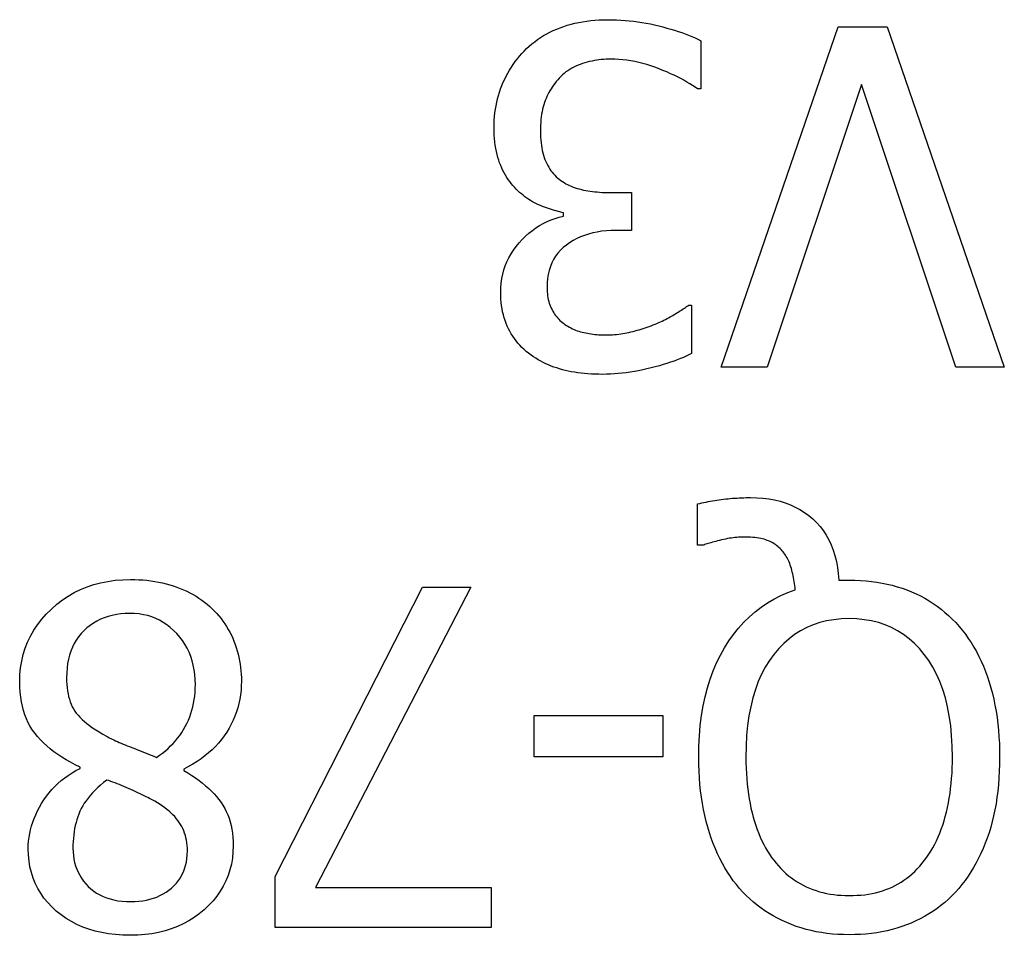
# Model space of a CAD drawing. Header units: inches. Extents: x 0 to 160, y -11 to 104.
# Tile 47 of 121: x 28.958 to 29.122, y 82.95 to 83.103. Entities that reach past the tile are written whole.
import ezdxf

# ---------------------------------------------------------------- set-up
doc = ezdxf.new("R2010")
doc.units = ezdxf.units.IN
doc.header["$LTSCALE"] = 9.614827
doc.header["$MEASUREMENT"] = 0
doc.layers.add('Visible Edges(ANSI)', color=7, linetype='Continuous', lineweight=25)

msp = doc.modelspace()

# ---------------------------------------------------------------- linework, layer by layer
at = {"layer": 'Visible Edges(ANSI)'}
for p, q in [((29.07496, 83.04457), (29.09456, 83.1015)), ((29.09456, 83.1015), (29.10273, 83.1015)), ((29.10273, 83.1015), (29.12234, 83.04457)), ((29.07159, 83.09919), (29.07159, 83.09112)), ((29.07159, 83.09112), (29.07104, 83.09112)), ((29.09844, 83.09186), (29.08266, 83.04457)), ((29.11422, 83.04457), (29.09844, 83.09186)), ((29.05673, 83.07377), (29.05996, 83.07377)), ((29.05996, 83.07377), (29.05996, 83.06745)), ((29.04861, 83.06985), (29.04861, 83.0704)), ((29.05996, 83.06745), (29.05743, 83.06745)), ((29.06956, 83.05495), (29.07002, 83.05495)), ((29.07002, 83.05495), (29.07002, 83.04688)), ((29.08266, 83.04457), (29.07496, 83.04457)), ((29.12234, 83.04457), (29.11422, 83.04457)), ((29.07104, 83.01482), (29.07104, 83.0217)), ((29.07205, 83.01482), (29.07104, 83.01482)), ((29.09466, 83.00896), (29.09641, 83.00896)), ((29.00036, 82.95937), (29.02499, 83.00776)), ((29.03311, 83.00776), (29.00709, 82.95752)), ((29.02499, 83.00776), (29.03311, 83.00776)), ((29.04368, 82.97939), (29.04368, 82.98631)), ((29.04368, 82.98631), (29.06522, 82.98631)), ((29.06522, 82.98631), (29.06522, 82.97939)), ((29.06522, 82.97939), (29.04368, 82.97939)), ((28.96774, 82.97745), (28.96774, 82.97768)), ((28.98509, 82.97736), (28.98509, 82.97713)), ((29.00036, 82.95083), (29.00036, 82.95937)), ((29.00709, 82.95752), (29.03648, 82.95752)), ((29.03648, 82.95752), (29.03648, 82.95083)), ((29.03648, 82.95083), (29.00036, 82.95083))]:
    msp.add_line(p, q, dxfattribs=at)
at = {"layer": 'Visible Edges(ANSI)', "flags": 128}
for points in [[(29.04202, 83.09744), (29.04244, 83.09786), (29.04288, 83.09827), (29.04333, 83.09865), (29.04379, 83.09902), (29.04427, 83.09938), (29.04477, 83.09971), (29.04528, 83.10003), (29.0458, 83.10033), (29.04634, 83.10061), (29.04689, 83.10088), (29.04746, 83.10113), (29.04804, 83.10136), (29.04863, 83.10158), (29.04924, 83.10177), (29.04986, 83.10195), (29.0505, 83.1021), (29.05114, 83.10224), (29.0518, 83.10236), (29.05248, 83.10247), (29.05316, 83.10255), (29.05386, 83.10262), (29.05458, 83.10266), (29.0553, 83.10269), (29.05604, 83.1027)], [(29.05604, 83.1027), (29.05676, 83.10269), (29.05747, 83.10267), (29.05818, 83.10263), (29.05889, 83.10258), (29.0596, 83.10252), (29.06031, 83.10244), (29.06102, 83.10235), (29.06172, 83.10224), (29.06243, 83.10212), (29.06313, 83.10198), (29.06383, 83.10183), (29.06453, 83.10166), (29.06522, 83.10149), (29.06589, 83.1013), (29.06655, 83.10112), (29.06718, 83.10093), (29.0678, 83.10073), (29.06839, 83.10053), (29.06897, 83.10032), (29.06953, 83.1001), (29.07008, 83.09988), (29.0706, 83.09966), (29.0711, 83.09943), (29.07159, 83.09919)], [(29.03699, 83.08461), (29.037, 83.08525), (29.03702, 83.08587), (29.03707, 83.08649), (29.03713, 83.0871), (29.03722, 83.08771), (29.03732, 83.0883), (29.03744, 83.08889), (29.03757, 83.08946), (29.03773, 83.09003), (29.0379, 83.0906), (29.03809, 83.09115), (29.0383, 83.0917), (29.03853, 83.09223), (29.03877, 83.09276), (29.03903, 83.09327), (29.0393, 83.09378), (29.03959, 83.09427), (29.03989, 83.09476), (29.04021, 83.09523), (29.04054, 83.09569), (29.04089, 83.09615), (29.04125, 83.09659), (29.04162, 83.09702), (29.04202, 83.09744)], [(29.0565, 83.0961), (29.05611, 83.0961), (29.05572, 83.09608), (29.05533, 83.09606), (29.05493, 83.09602), (29.05454, 83.09597), (29.05415, 83.09592), (29.05376, 83.09585), (29.05337, 83.09577), (29.05297, 83.09569), (29.05258, 83.09559), (29.05219, 83.09548), (29.0518, 83.09536), (29.05141, 83.09523), (29.05104, 83.09509), (29.05067, 83.09493), (29.05032, 83.09476), (29.04997, 83.09458), (29.04964, 83.09438), (29.04932, 83.09417), (29.04901, 83.09395), (29.04871, 83.09371), (29.04842, 83.09346), (29.04814, 83.0932), (29.04788, 83.09292)], [(29.07104, 83.09112), (29.07062, 83.09141), (29.07019, 83.0917), (29.06973, 83.09199), (29.06925, 83.09227), (29.06875, 83.09256), (29.06822, 83.09284), (29.06767, 83.09312), (29.0671, 83.0934), (29.0665, 83.09367), (29.06588, 83.09395), (29.06524, 83.09422), (29.06458, 83.09449), (29.0639, 83.09475), (29.06323, 83.09498), (29.06255, 83.09519), (29.06188, 83.09538), (29.0612, 83.09555), (29.06053, 83.0957), (29.05986, 83.09582), (29.05918, 83.09592), (29.05851, 83.096), (29.05784, 83.09606), (29.05717, 83.09609), (29.0565, 83.0961)], [(29.04788, 83.09292), (29.04763, 83.09263), (29.04739, 83.09234), (29.04716, 83.09205), (29.04694, 83.09174), (29.04673, 83.09144), (29.04653, 83.09113), (29.04634, 83.09082), (29.04616, 83.0905), (29.04599, 83.09018), (29.04584, 83.08985), (29.04569, 83.08952), (29.04555, 83.08918), (29.04542, 83.08884), (29.0453, 83.08848), (29.04519, 83.0881), (29.0451, 83.08771), (29.04501, 83.08731), (29.04494, 83.08689), (29.04488, 83.08645), (29.04483, 83.086), (29.04479, 83.08554), (29.04476, 83.08506), (29.04474, 83.08457), (29.04474, 83.08406)], [(29.04096, 83.0741), (29.04067, 83.07437), (29.04039, 83.07466), (29.04012, 83.07496), (29.03986, 83.07528), (29.03961, 83.07561), (29.03936, 83.07595), (29.03913, 83.07631), (29.03891, 83.07668), (29.03869, 83.07706), (29.03848, 83.07746), (29.03828, 83.07787), (29.0381, 83.07829), (29.03792, 83.07873), (29.03776, 83.07919), (29.03761, 83.07966), (29.03748, 83.08014), (29.03737, 83.08065), (29.03727, 83.08117), (29.03718, 83.0817), (29.03711, 83.08225), (29.03706, 83.08282), (29.03702, 83.0834), (29.037, 83.084), (29.03699, 83.08461)], [(29.04474, 83.08406), (29.04475, 83.08355), (29.04476, 83.08306), (29.0448, 83.08258), (29.04484, 83.08212), (29.0449, 83.08167), (29.04496, 83.08124), (29.04505, 83.08082), (29.04514, 83.08042), (29.04524, 83.08003), (29.04536, 83.07966), (29.04549, 83.0793), (29.04564, 83.07896), (29.04579, 83.07863), (29.04596, 83.07832), (29.04613, 83.07801), (29.04632, 83.07772), (29.04651, 83.07744), (29.04672, 83.07717), (29.04693, 83.07691), (29.04716, 83.07667), (29.04739, 83.07643), (29.04763, 83.07621), (29.04789, 83.076), (29.04815, 83.0758)], [(29.04815, 83.0758), (29.04843, 83.07562), (29.04871, 83.07544), (29.049, 83.07527), (29.04929, 83.07511), (29.0496, 83.07497), (29.04991, 83.07483), (29.05023, 83.0747), (29.05056, 83.07458), (29.0509, 83.07447), (29.05124, 83.07438), (29.0516, 83.07429), (29.05196, 83.07421), (29.05233, 83.07414), (29.0527, 83.07408), (29.05308, 83.07402), (29.05346, 83.07397), (29.05385, 83.07392), (29.05425, 83.07388), (29.05465, 83.07385), (29.05506, 83.07382), (29.05547, 83.0738), (29.05588, 83.07378), (29.05631, 83.07378), (29.05673, 83.07377)], [(29.04861, 83.0704), (29.04831, 83.07047), (29.04801, 83.07054), (29.0477, 83.07062), (29.04739, 83.0707), (29.04707, 83.07079), (29.04675, 83.07089), (29.04643, 83.07099), (29.0461, 83.0711), (29.04577, 83.07122), (29.04544, 83.07134), (29.0451, 83.07147), (29.04476, 83.0716), (29.04442, 83.07175), (29.04409, 83.0719), (29.04375, 83.07207), (29.04343, 83.07225), (29.0431, 83.07244), (29.04278, 83.07264), (29.04247, 83.07286), (29.04216, 83.07308), (29.04185, 83.07332), (29.04155, 83.07357), (29.04125, 83.07382), (29.04096, 83.0741)], [(29.0381, 83.05712), (29.03812, 83.05789), (29.03818, 83.05865), (29.03829, 83.0594), (29.03844, 83.06013), (29.03863, 83.06084), (29.03887, 83.06154), (29.03915, 83.06222), (29.03947, 83.06288), (29.03983, 83.06353), (29.04024, 83.06416), (29.04069, 83.06478), (29.04119, 83.06538), (29.04171, 83.06595), (29.04225, 83.06649), (29.04281, 83.06699), (29.04339, 83.06745), (29.04398, 83.06788), (29.04459, 83.06827), (29.04522, 83.06863), (29.04586, 83.06894), (29.04652, 83.06923), (29.0472, 83.06947), (29.0479, 83.06968), (29.04861, 83.06985)], [(29.05743, 83.06745), (29.05659, 83.06744), (29.05577, 83.06738), (29.05498, 83.0673), (29.05422, 83.06718), (29.05349, 83.06703), (29.05278, 83.06684), (29.0521, 83.06662), (29.05144, 83.06637), (29.05081, 83.06608), (29.0502, 83.06575), (29.04963, 83.0654), (29.04908, 83.06501), (29.04856, 83.06458), (29.04809, 83.06413), (29.04766, 83.06365), (29.04728, 83.06313), (29.04695, 83.06258), (29.04665, 83.06201), (29.04641, 83.0614), (29.04621, 83.06076), (29.04605, 83.06009), (29.04594, 83.05939), (29.04587, 83.05866), (29.04585, 83.0579)], [(29.04585, 83.0579), (29.04585, 83.05755), (29.04587, 83.0572), (29.0459, 83.05686), (29.04594, 83.05653), (29.04599, 83.0562), (29.04605, 83.05589), (29.04613, 83.05558), (29.04622, 83.05529), (29.04631, 83.055), (29.04642, 83.05472), (29.04654, 83.05445), (29.04668, 83.05419), (29.04682, 83.05394), (29.04697, 83.05369), (29.04712, 83.05345), (29.04729, 83.05323), (29.04746, 83.05301), (29.04763, 83.0528), (29.04782, 83.0526), (29.04801, 83.0524), (29.04821, 83.05222), (29.04841, 83.05204), (29.04863, 83.05188), (29.04884, 83.05172)], [(29.04317, 83.0466), (29.04276, 83.0469), (29.04237, 83.04722), (29.042, 83.04755), (29.04164, 83.04789), (29.0413, 83.04824), (29.04098, 83.0486), (29.04067, 83.04897), (29.04038, 83.04936), (29.04011, 83.04975), (29.03985, 83.05016), (29.03961, 83.05058), (29.03939, 83.051), (29.03918, 83.05145), (29.03899, 83.0519), (29.03882, 83.05236), (29.03867, 83.05284), (29.03854, 83.05333), (29.03842, 83.05384), (29.03832, 83.05435), (29.03824, 83.05488), (29.03818, 83.05542), (29.03813, 83.05597), (29.0381, 83.05654), (29.0381, 83.05712)], [(29.06393, 83.05177), (29.06424, 83.0519), (29.06453, 83.05203), (29.06482, 83.05216), (29.06511, 83.05229), (29.06538, 83.05243), (29.06566, 83.05256), (29.06592, 83.0527), (29.06618, 83.05283), (29.06643, 83.05297), (29.06667, 83.05311), (29.06691, 83.05324), (29.06714, 83.05338), (29.06736, 83.05352), (29.06758, 83.05366), (29.0678, 83.05379), (29.06801, 83.05392), (29.06822, 83.05406), (29.06842, 83.05419), (29.06862, 83.05432), (29.06882, 83.05445), (29.06901, 83.05457), (29.0692, 83.0547), (29.06938, 83.05483), (29.06956, 83.05495)], [(29.04884, 83.05172), (29.04909, 83.05156), (29.04933, 83.05141), (29.04958, 83.05127), (29.04983, 83.05114), (29.05009, 83.05101), (29.05036, 83.0509), (29.05062, 83.05079), (29.0509, 83.05068), (29.05117, 83.05059), (29.05145, 83.05051), (29.05174, 83.05043), (29.05203, 83.05036), (29.05232, 83.0503), (29.05262, 83.05024), (29.05292, 83.05019), (29.05322, 83.05014), (29.05353, 83.0501), (29.05384, 83.05006), (29.05415, 83.05003), (29.05447, 83.05001), (29.05479, 83.04999), (29.05511, 83.04998), (29.05544, 83.04997), (29.05577, 83.04997)], [(29.05577, 83.04997), (29.05611, 83.04997), (29.05646, 83.04998), (29.0568, 83.05), (29.05715, 83.05002), (29.05749, 83.05005), (29.05784, 83.05009), (29.05818, 83.05014), (29.05852, 83.05019), (29.05887, 83.05025), (29.05921, 83.05032), (29.05955, 83.05039), (29.05989, 83.05047), (29.06024, 83.05056), (29.06058, 83.05065), (29.06092, 83.05075), (29.06126, 83.05084), (29.06159, 83.05095), (29.06193, 83.05105), (29.06227, 83.05116), (29.0626, 83.05127), (29.06293, 83.05139), (29.06327, 83.05151), (29.0636, 83.05164), (29.06393, 83.05177)], [(29.05517, 83.04337), (29.05453, 83.04338), (29.0539, 83.04339), (29.05329, 83.04342), (29.05269, 83.04346), (29.05211, 83.04351), (29.05154, 83.04357), (29.05098, 83.04364), (29.05044, 83.04372), (29.04991, 83.04381), (29.0494, 83.04391), (29.04889, 83.04403), (29.04841, 83.04415), (29.04793, 83.04429), (29.04746, 83.04444), (29.047, 83.0446), (29.04654, 83.04477), (29.0461, 83.04496), (29.04566, 83.04516), (29.04522, 83.04537), (29.0448, 83.04559), (29.04438, 83.04582), (29.04397, 83.04607), (29.04357, 83.04633), (29.04317, 83.0466)], [(29.07002, 83.04688), (29.06959, 83.04665), (29.06914, 83.04644), (29.06866, 83.04622), (29.06816, 83.04601), (29.06764, 83.0458), (29.06709, 83.0456), (29.06651, 83.0454), (29.06591, 83.0452), (29.06528, 83.04501), (29.06464, 83.04482), (29.06396, 83.04464), (29.06326, 83.04445), (29.06255, 83.04428), (29.06185, 83.04412), (29.06116, 83.04398), (29.06047, 83.04385), (29.05978, 83.04374), (29.0591, 83.04364), (29.05843, 83.04356), (29.05777, 83.04349), (29.05711, 83.04344), (29.05645, 83.0434), (29.05581, 83.04338), (29.05517, 83.04337)], [(29.07104, 83.0217), (29.07138, 83.02178), (29.07173, 83.02186), (29.07209, 83.02194), (29.07244, 83.02201), (29.0728, 83.02208), (29.07316, 83.02215), (29.07352, 83.02221), (29.07389, 83.02227), (29.07425, 83.02233), (29.07462, 83.02238), (29.075, 83.02243), (29.07537, 83.02248), (29.07575, 83.02253), (29.07613, 83.02257), (29.0765, 83.0226), (29.07688, 83.02264), (29.07726, 83.02266), (29.07763, 83.02269), (29.07801, 83.02271), (29.07839, 83.02273), (29.07876, 83.02274), (29.07914, 83.02275), (29.07952, 83.02276), (29.07989, 83.02276)], [(29.07989, 83.02276), (29.08095, 83.02273), (29.08196, 83.02266), (29.08295, 83.02254), (29.0839, 83.02236), (29.08482, 83.02214), (29.0857, 83.02186), (29.08655, 83.02154), (29.08737, 83.02117), (29.08815, 83.02075), (29.0889, 83.02028), (29.08962, 83.01975), (29.0903, 83.01918), (29.09094, 83.01857), (29.09153, 83.01791), (29.09207, 83.0172), (29.09256, 83.01646), (29.09299, 83.01567), (29.09338, 83.01484), (29.09372, 83.01397), (29.09401, 83.01305), (29.09425, 83.01209), (29.09443, 83.01109), (29.09457, 83.01005), (29.09466, 83.00896)], [(29.07865, 83.01616), (29.07839, 83.01616), (29.07813, 83.01615), (29.07785, 83.01613), (29.07757, 83.01611), (29.07728, 83.01608), (29.07699, 83.01604), (29.07668, 83.016), (29.07637, 83.01595), (29.07605, 83.01589), (29.07573, 83.01583), (29.07539, 83.01575), (29.07505, 83.01568), (29.07471, 83.0156), (29.07439, 83.01552), (29.07408, 83.01544), (29.07379, 83.01537), (29.07352, 83.01529), (29.07326, 83.01522), (29.07302, 83.01515), (29.07279, 83.01508), (29.07258, 83.01502), (29.07239, 83.01495), (29.07221, 83.01489), (29.07205, 83.01482)], [(29.0852, 83.01385), (29.08502, 83.01405), (29.08483, 83.01424), (29.08464, 83.01441), (29.08445, 83.01458), (29.08425, 83.01474), (29.08404, 83.01489), (29.08383, 83.01503), (29.08361, 83.01517), (29.08339, 83.01529), (29.08316, 83.01541), (29.08292, 83.01551), (29.08269, 83.01561), (29.08244, 83.0157), (29.08217, 83.01578), (29.08189, 83.01585), (29.08159, 83.01592), (29.08128, 83.01597), (29.08095, 83.01602), (29.08061, 83.01607), (29.08025, 83.0161), (29.07987, 83.01613), (29.07948, 83.01615), (29.07907, 83.01616), (29.07865, 83.01616)], [(29.08737, 83.00735), (29.08733, 83.0077), (29.0873, 83.00805), (29.08725, 83.00838), (29.0872, 83.00872), (29.08715, 83.00905), (29.08709, 83.00937), (29.08703, 83.00968), (29.08696, 83.00999), (29.08688, 83.0103), (29.0868, 83.0106), (29.08672, 83.01089), (29.08663, 83.01118), (29.08654, 83.01146), (29.08644, 83.01173), (29.08633, 83.01199), (29.08622, 83.01223), (29.08611, 83.01247), (29.086, 83.0127), (29.08587, 83.01292), (29.08575, 83.01313), (29.08562, 83.01332), (29.08548, 83.01351), (29.08534, 83.01369), (29.0852, 83.01385)], [(28.95764, 82.99189), (28.95767, 82.99309), (28.95778, 82.99426), (28.95797, 82.99539), (28.95823, 82.99649), (28.95856, 82.99756), (28.95896, 82.9986), (28.95944, 82.9996), (28.95999, 83.00057), (28.96062, 83.0015), (28.96132, 83.00241), (28.96209, 83.00328), (28.96294, 83.00412), (28.96384, 83.00491), (28.96478, 83.00563), (28.96576, 83.00628), (28.96677, 83.00686), (28.96782, 83.00738), (28.9689, 83.00782), (28.97003, 83.0082), (28.97118, 83.00851), (28.97238, 83.00875), (28.97361, 83.00892), (28.97488, 83.00902), (28.97618, 83.00906)], [(28.97618, 83.00906), (28.97688, 83.00905), (28.97758, 83.00902), (28.97826, 83.00898), (28.97893, 83.00892), (28.97959, 83.00884), (28.98024, 83.00874), (28.98087, 83.00862), (28.9815, 83.00849), (28.98212, 83.00834), (28.98273, 83.00818), (28.98332, 83.00799), (28.98391, 83.00779), (28.98448, 83.00757), (28.98504, 83.00733), (28.98559, 83.00709), (28.98612, 83.00682), (28.98663, 83.00654), (28.98713, 83.00625), (28.98762, 83.00594), (28.98809, 83.00561), (28.98855, 83.00527), (28.98899, 83.00492), (28.98942, 83.00455), (28.98984, 83.00417)], [(29.09641, 83.00896), (29.09736, 83.00895), (29.0983, 83.00891), (29.09922, 83.00884), (29.10013, 83.00875), (29.10102, 83.00862), (29.10189, 83.00847), (29.10275, 83.0083), (29.1036, 83.00809), (29.10442, 83.00786), (29.10524, 83.0076), (29.10603, 83.00732), (29.10681, 83.007), (29.10758, 83.00666), (29.10832, 83.0063), (29.10905, 83.00591), (29.10976, 83.00549), (29.11045, 83.00505), (29.11112, 83.00458), (29.11178, 83.00408), (29.11241, 83.00356), (29.11303, 83.00301), (29.11363, 83.00244), (29.11421, 83.00184), (29.11477, 83.00121)], [(29.07122, 82.97935), (29.07125, 82.98116), (29.07134, 82.98293), (29.07149, 82.98464), (29.0717, 82.9863), (29.07197, 82.9879), (29.0723, 82.98945), (29.07269, 82.99094), (29.07314, 82.99239), (29.07365, 82.99377), (29.07422, 82.99511), (29.07485, 82.99639), (29.07553, 82.99762), (29.07628, 82.99878), (29.07706, 82.99988), (29.07789, 83.00092), (29.07877, 83.0019), (29.07969, 83.0028), (29.08065, 83.00365), (29.08166, 83.00443), (29.08271, 83.00514), (29.08381, 83.00579), (29.08495, 83.00637), (29.08614, 83.00689), (29.08737, 83.00735)], [(28.98984, 83.00417), (28.99023, 83.00378), (28.99061, 83.00337), (28.99097, 83.00296), (28.99131, 83.00254), (28.99164, 83.0021), (28.99195, 83.00165), (28.99224, 83.00119), (28.99252, 83.00072), (28.99279, 83.00024), (28.99304, 82.99975), (28.99327, 82.99924), (28.99348, 82.99872), (28.99368, 82.9982), (28.99386, 82.99767), (28.99403, 82.99713), (28.99417, 82.99658), (28.9943, 82.99604), (28.99442, 82.99548), (28.99451, 82.99492), (28.99459, 82.99435), (28.99465, 82.99378), (28.99469, 82.99321), (28.99472, 82.99262), (28.99473, 82.99203)], [(28.97609, 83.00338), (28.9753, 83.00336), (28.97454, 83.0033), (28.97381, 83.0032), (28.9731, 83.00306), (28.97242, 83.00288), (28.97176, 83.00266), (28.97114, 83.0024), (28.97053, 83.0021), (28.96996, 83.00176), (28.96941, 83.00138), (28.96888, 83.00096), (28.96839, 83.0005), (28.96792, 83), (28.9675, 82.99948), (28.96711, 82.99893), (28.96677, 82.99834), (28.96647, 82.99773), (28.96621, 82.99709), (28.96598, 82.99642), (28.9658, 82.99572), (28.96566, 82.99499), (28.96556, 82.99424), (28.9655, 82.99345), (28.96548, 82.99263)], [(28.98702, 82.99148), (28.987, 82.99233), (28.98694, 82.99315), (28.98683, 82.99395), (28.98668, 82.99472), (28.98648, 82.99547), (28.98625, 82.9962), (28.98596, 82.9969), (28.98564, 82.99757), (28.98527, 82.99822), (28.98486, 82.99884), (28.98441, 82.99944), (28.98391, 83.00001), (28.98338, 83.00055), (28.98283, 83.00104), (28.98225, 83.00149), (28.98166, 83.00189), (28.98104, 83.00224), (28.9804, 83.00254), (28.97974, 83.0028), (28.97905, 83.00301), (28.97834, 83.00317), (28.97761, 83.00329), (28.97686, 83.00336), (28.97609, 83.00338)], [(29.09636, 83.00251), (29.09507, 83.00246), (29.09382, 83.00234), (29.09262, 83.00213), (29.09146, 83.00184), (29.09035, 83.00147), (29.08928, 83.00101), (29.08825, 83.00047), (29.08727, 82.99985), (29.08633, 82.99914), (29.08544, 82.99836), (29.0846, 82.99749), (29.08379, 82.99653), (29.08304, 82.9955), (29.08236, 82.99439), (29.08174, 82.99322), (29.08119, 82.99197), (29.0807, 82.99064), (29.08028, 82.98925), (29.07992, 82.98778), (29.07963, 82.98624), (29.0794, 82.98462), (29.07924, 82.98294), (29.07914, 82.98118), (29.07911, 82.97935)], [(29.11366, 82.97935), (29.11363, 82.98118), (29.11353, 82.98294), (29.11337, 82.98462), (29.11314, 82.98624), (29.11285, 82.98778), (29.11249, 82.98925), (29.11206, 82.99064), (29.11157, 82.99197), (29.11102, 82.99322), (29.1104, 82.99439), (29.10971, 82.9955), (29.10896, 82.99653), (29.10815, 82.99749), (29.1073, 82.99836), (29.10641, 82.99914), (29.10547, 82.99985), (29.10448, 83.00047), (29.10346, 83.00101), (29.10239, 83.00147), (29.10127, 83.00184), (29.10011, 83.00213), (29.09891, 83.00234), (29.09766, 83.00246), (29.09636, 83.00251)], [(29.11477, 83.00121), (29.11531, 83.00057), (29.11582, 82.9999), (29.11631, 82.99921), (29.11679, 82.9985), (29.11724, 82.99776), (29.11767, 82.99699), (29.11808, 82.9962), (29.11846, 82.99539), (29.11883, 82.99455), (29.11917, 82.99369), (29.1195, 82.9928), (29.1198, 82.99189), (29.12008, 82.99096), (29.12034, 82.99001), (29.12057, 82.98903), (29.12077, 82.98804), (29.12096, 82.98702), (29.12112, 82.98599), (29.12125, 82.98493), (29.12136, 82.98386), (29.12144, 82.98276), (29.12151, 82.98164), (29.12154, 82.9805), (29.12155, 82.97935)], [(28.96548, 82.99263), (28.96549, 82.99206), (28.96552, 82.9915), (28.96557, 82.99097), (28.96563, 82.99045), (28.96572, 82.98996), (28.96582, 82.98948), (28.96595, 82.98903), (28.96609, 82.98859), (28.96626, 82.98818), (28.96644, 82.98778), (28.96664, 82.98741), (28.96686, 82.98705), (28.96711, 82.9867), (28.96739, 82.98636), (28.96771, 82.98601), (28.96807, 82.98566), (28.96846, 82.98531), (28.96888, 82.98496), (28.96934, 82.98461), (28.96984, 82.98426), (28.97037, 82.98391), (28.97093, 82.98356), (28.97153, 82.98321), (28.97217, 82.98285)], [(28.99473, 82.99203), (28.99471, 82.99127), (28.99466, 82.99052), (28.99457, 82.98977), (28.99445, 82.98904), (28.9943, 82.98832), (28.99411, 82.9876), (28.99389, 82.9869), (28.99363, 82.98621), (28.99334, 82.98553), (28.99301, 82.98486), (28.99265, 82.98419), (28.99226, 82.98354), (28.99183, 82.98291), (28.99138, 82.9823), (28.99089, 82.9817), (28.99037, 82.98113), (28.98981, 82.98059), (28.98923, 82.98006), (28.98862, 82.97956), (28.98797, 82.97907), (28.9873, 82.97861), (28.98659, 82.97817), (28.98585, 82.97776), (28.98509, 82.97736)], [(28.96774, 82.97768), (28.96693, 82.97808), (28.96615, 82.97848), (28.9654, 82.9789), (28.96469, 82.97934), (28.96401, 82.97978), (28.96336, 82.98025), (28.96275, 82.98072), (28.96217, 82.98121), (28.96163, 82.98172), (28.96112, 82.98223), (28.96064, 82.98277), (28.9602, 82.98331), (28.95979, 82.98388), (28.95941, 82.98447), (28.95908, 82.9851), (28.95877, 82.98574), (28.95851, 82.98642), (28.95828, 82.98712), (28.95808, 82.98785), (28.95792, 82.9886), (28.9578, 82.98939), (28.95771, 82.9902), (28.95765, 82.99103), (28.95764, 82.99189)], [(28.98052, 82.9793), (28.98103, 82.97965), (28.98152, 82.98002), (28.982, 82.9804), (28.98245, 82.9808), (28.98288, 82.98121), (28.98329, 82.98163), (28.98368, 82.98207), (28.98406, 82.98252), (28.98441, 82.98298), (28.98474, 82.98346), (28.98505, 82.98396), (28.98534, 82.98447), (28.98561, 82.98499), (28.98585, 82.98552), (28.98608, 82.98606), (28.98628, 82.98662), (28.98645, 82.98719), (28.9866, 82.98777), (28.98673, 82.98836), (28.98684, 82.98896), (28.98692, 82.98957), (28.98698, 82.9902), (28.98701, 82.99083), (28.98702, 82.99148)], [(28.97217, 82.98285), (28.97239, 82.98273), (28.97262, 82.9826), (28.97287, 82.98248), (28.97313, 82.98235), (28.9734, 82.98222), (28.97368, 82.98208), (28.97397, 82.98195), (28.97428, 82.98182), (28.9746, 82.98168), (28.97493, 82.98154), (28.97527, 82.9814), (28.97563, 82.98126), (28.97599, 82.98112), (28.97637, 82.98097), (28.97675, 82.98082), (28.97714, 82.98066), (28.97753, 82.9805), (28.97794, 82.98034), (28.97835, 82.98018), (28.97877, 82.98001), (28.97919, 82.97984), (28.97963, 82.97966), (28.98007, 82.97948), (28.98052, 82.9793)], [(29.07805, 82.95739), (29.07752, 82.95802), (29.07701, 82.95868), (29.07652, 82.95937), (29.07605, 82.96008), (29.07561, 82.96082), (29.07518, 82.96158), (29.07477, 82.96237), (29.07438, 82.96318), (29.07401, 82.96402), (29.07366, 82.96488), (29.07333, 82.96577), (29.07302, 82.96668), (29.07273, 82.96762), (29.07247, 82.96858), (29.07223, 82.96956), (29.07202, 82.97056), (29.07183, 82.97158), (29.07167, 82.97263), (29.07153, 82.97369), (29.07142, 82.97478), (29.07133, 82.97589), (29.07127, 82.97702), (29.07123, 82.97817), (29.07122, 82.97935)], [(29.07911, 82.97935), (29.07912, 82.97841), (29.07914, 82.97749), (29.07919, 82.97659), (29.07925, 82.97571), (29.07932, 82.97485), (29.07942, 82.974), (29.07953, 82.97317), (29.07965, 82.97236), (29.0798, 82.97157), (29.07996, 82.9708), (29.08014, 82.97005), (29.08033, 82.96931), (29.08054, 82.96859), (29.08077, 82.9679), (29.08101, 82.96723), (29.08126, 82.96657), (29.08152, 82.96594), (29.0818, 82.96533), (29.0821, 82.96474), (29.0824, 82.96416), (29.08272, 82.96361), (29.08306, 82.96309), (29.08341, 82.96258), (29.08377, 82.96209)], [(29.10901, 82.96209), (29.10937, 82.96259), (29.10973, 82.9631), (29.11007, 82.96364), (29.11039, 82.9642), (29.1107, 82.96477), (29.111, 82.96537), (29.11128, 82.96599), (29.11155, 82.96663), (29.1118, 82.96729), (29.11204, 82.96798), (29.11226, 82.96868), (29.11247, 82.9694), (29.11266, 82.97015), (29.11283, 82.9709), (29.11299, 82.97168), (29.11313, 82.97247), (29.11326, 82.97327), (29.11336, 82.97409), (29.11346, 82.97493), (29.11353, 82.97578), (29.11359, 82.97665), (29.11363, 82.97753), (29.11366, 82.97843), (29.11366, 82.97935)], [(29.12155, 82.97935), (29.12154, 82.97816), (29.1215, 82.977), (29.12144, 82.97586), (29.12136, 82.97474), (29.12125, 82.97365), (29.12111, 82.97259), (29.12095, 82.97155), (29.12076, 82.97053), (29.12055, 82.96954), (29.12032, 82.96857), (29.12006, 82.96762), (29.11978, 82.9667), (29.11947, 82.96581), (29.11914, 82.96493), (29.1188, 82.96408), (29.11843, 82.96325), (29.11804, 82.96244), (29.11763, 82.96165), (29.1172, 82.96089), (29.11674, 82.96014), (29.11627, 82.95942), (29.11578, 82.95872), (29.11526, 82.95804), (29.11473, 82.95739)], [(28.95907, 82.96403), (28.95908, 82.96467), (28.95913, 82.9653), (28.95921, 82.96594), (28.95931, 82.96657), (28.95945, 82.9672), (28.95963, 82.96783), (28.95983, 82.96846), (28.96006, 82.96909), (28.96032, 82.96972), (28.96062, 82.97035), (28.96095, 82.97097), (28.9613, 82.97159), (28.96169, 82.97221), (28.9621, 82.9728), (28.96254, 82.97336), (28.96301, 82.97391), (28.96351, 82.97443), (28.96403, 82.97493), (28.96458, 82.97541), (28.96516, 82.97586), (28.96576, 82.97629), (28.96639, 82.9767), (28.96705, 82.97709), (28.96774, 82.97745)], [(28.98509, 82.97713), (28.98577, 82.97672), (28.98643, 82.9763), (28.98705, 82.97588), (28.98764, 82.97545), (28.98821, 82.97501), (28.98874, 82.97457), (28.98925, 82.97412), (28.98972, 82.97367), (28.99016, 82.9732), (28.99058, 82.97274), (28.99096, 82.97226), (28.99131, 82.97178), (28.99164, 82.97129), (28.99193, 82.97077), (28.9922, 82.97024), (28.99244, 82.96968), (28.99265, 82.96911), (28.99284, 82.96852), (28.99299, 82.9679), (28.99312, 82.96727), (28.99322, 82.96662), (28.99329, 82.96594), (28.99333, 82.96525), (28.99334, 82.96454)], [(28.97221, 82.97552), (28.97168, 82.97509), (28.97117, 82.97467), (28.97069, 82.97424), (28.97024, 82.97381), (28.96982, 82.97337), (28.96943, 82.97294), (28.96907, 82.9725), (28.96874, 82.97206), (28.96844, 82.97162), (28.96817, 82.97118), (28.96793, 82.97073), (28.96772, 82.97028), (28.96753, 82.96982), (28.96736, 82.96936), (28.9672, 82.96888), (28.96706, 82.9684), (28.96694, 82.9679), (28.96683, 82.96739), (28.96674, 82.96687), (28.96667, 82.96634), (28.96661, 82.9658), (28.96657, 82.96525), (28.96655, 82.96469), (28.96654, 82.96412)], [(28.98024, 82.97196), (28.98004, 82.97207), (28.97982, 82.97219), (28.97958, 82.97232), (28.97933, 82.97245), (28.97906, 82.97259), (28.97877, 82.97273), (28.97846, 82.97288), (28.97813, 82.97304), (28.97779, 82.97321), (28.97742, 82.97338), (28.97704, 82.97356), (28.97664, 82.97374), (28.97624, 82.97393), (28.97584, 82.9741), (28.97545, 82.97428), (28.97506, 82.97444), (28.97469, 82.9746), (28.97431, 82.97475), (28.97395, 82.97489), (28.97359, 82.97503), (28.97324, 82.97516), (28.97289, 82.97529), (28.97255, 82.97541), (28.97221, 82.97552)], [(28.98569, 82.96366), (28.98568, 82.96412), (28.98565, 82.96457), (28.9856, 82.96501), (28.98553, 82.96544), (28.98545, 82.96586), (28.98535, 82.96626), (28.98522, 82.96665), (28.98508, 82.96703), (28.98492, 82.9674), (28.98474, 82.96776), (28.98454, 82.9681), (28.98432, 82.96843), (28.98409, 82.96876), (28.98383, 82.96908), (28.98356, 82.96939), (28.98327, 82.9697), (28.98295, 82.97), (28.98262, 82.9703), (28.98227, 82.97059), (28.98191, 82.97087), (28.98152, 82.97116), (28.98111, 82.97143), (28.98069, 82.9717), (28.98024, 82.97196)], [(28.97618, 82.94954), (28.97491, 82.94957), (28.97368, 82.94966), (28.9725, 82.9498), (28.97136, 82.94999), (28.97026, 82.95025), (28.9692, 82.95056), (28.96818, 82.95092), (28.96721, 82.95135), (28.96628, 82.95183), (28.96539, 82.95236), (28.96455, 82.95295), (28.96375, 82.9536), (28.963, 82.95429), (28.96232, 82.95502), (28.9617, 82.95578), (28.96115, 82.95657), (28.96066, 82.95739), (28.96024, 82.95824), (28.95988, 82.95912), (28.95959, 82.96004), (28.95936, 82.96099), (28.9592, 82.96197), (28.9591, 82.96298), (28.95907, 82.96403)], [(28.96654, 82.96412), (28.96656, 82.96349), (28.96661, 82.96288), (28.9667, 82.96229), (28.96682, 82.96171), (28.96698, 82.96115), (28.96718, 82.96061), (28.96741, 82.96009), (28.96768, 82.95958), (28.96798, 82.95909), (28.96832, 82.95862), (28.96869, 82.95817), (28.9691, 82.95773), (28.96954, 82.95732), (28.97001, 82.95695), (28.97051, 82.95661), (28.97103, 82.95631), (28.97158, 82.95604), (28.97216, 82.95581), (28.97277, 82.95562), (28.97341, 82.95546), (28.97407, 82.95533), (28.97476, 82.95524), (28.97548, 82.95519), (28.97623, 82.95517)], [(28.99334, 82.96454), (28.99331, 82.96348), (28.99321, 82.96246), (28.99304, 82.96146), (28.99281, 82.9605), (28.9925, 82.95956), (28.99213, 82.95865), (28.9917, 82.95778), (28.99119, 82.95693), (28.99062, 82.95611), (28.98998, 82.95532), (28.98927, 82.95456), (28.9885, 82.95383), (28.98767, 82.95315), (28.98681, 82.95252), (28.98591, 82.95196), (28.98498, 82.95145), (28.98401, 82.951), (28.983, 82.95061), (28.98195, 82.95029), (28.98087, 82.95002), (28.97975, 82.94981), (28.9786, 82.94966), (28.97741, 82.94957), (28.97618, 82.94954)], [(28.97623, 82.95517), (28.97691, 82.95519), (28.97757, 82.95523), (28.97821, 82.95531), (28.97883, 82.95542), (28.97943, 82.95557), (28.98001, 82.95574), (28.98056, 82.95595), (28.9811, 82.95619), (28.98161, 82.95646), (28.98211, 82.95676), (28.98258, 82.95709), (28.98303, 82.95745), (28.98346, 82.95785), (28.98384, 82.95826), (28.98419, 82.9587), (28.98451, 82.95916), (28.98478, 82.95964), (28.98502, 82.96015), (28.98523, 82.96068), (28.98539, 82.96123), (28.98552, 82.9618), (28.98561, 82.9624), (28.98567, 82.96302), (28.98569, 82.96366)], [(29.08377, 82.96209), (29.08415, 82.96161), (29.08455, 82.96115), (29.08496, 82.96071), (29.08538, 82.96029), (29.08581, 82.95989), (29.08626, 82.95951), (29.08672, 82.95915), (29.08719, 82.95881), (29.08768, 82.95849), (29.08818, 82.9582), (29.08869, 82.95792), (29.08921, 82.95766), (29.08975, 82.95743), (29.0903, 82.95721), (29.09085, 82.95702), (29.09142, 82.95684), (29.092, 82.95669), (29.09259, 82.95655), (29.09319, 82.95644), (29.09381, 82.95635), (29.09443, 82.95628), (29.09506, 82.95623), (29.09571, 82.9562), (29.09636, 82.95619)], [(29.09636, 82.95619), (29.09704, 82.9562), (29.0977, 82.95623), (29.09835, 82.95628), (29.09899, 82.95634), (29.09961, 82.95643), (29.10022, 82.95654), (29.10081, 82.95667), (29.10139, 82.95682), (29.10195, 82.95699), (29.1025, 82.95718), (29.10304, 82.95739), (29.10356, 82.95762), (29.10407, 82.95787), (29.10457, 82.95814), (29.10506, 82.95843), (29.10554, 82.95875), (29.10601, 82.95909), (29.10647, 82.95945), (29.10692, 82.95983), (29.10735, 82.96024), (29.10778, 82.96067), (29.1082, 82.96112), (29.10861, 82.96159), (29.10901, 82.96209)], [(29.09641, 82.94963), (29.09545, 82.94965), (29.0945, 82.94969), (29.09358, 82.94976), (29.09266, 82.94986), (29.09177, 82.94999), (29.09089, 82.95014), (29.09002, 82.95033), (29.08917, 82.95054), (29.08834, 82.95078), (29.08752, 82.95104), (29.08672, 82.95134), (29.08594, 82.95166), (29.08517, 82.95201), (29.08442, 82.95239), (29.0837, 82.95278), (29.08299, 82.9532), (29.0823, 82.95364), (29.08164, 82.95411), (29.08099, 82.9546), (29.08036, 82.95511), (29.07975, 82.95564), (29.07916, 82.9562), (29.0786, 82.95678), (29.07805, 82.95739)], [(29.11473, 82.95739), (29.11416, 82.95676), (29.11358, 82.95616), (29.11298, 82.95559), (29.11237, 82.95504), (29.11173, 82.95452), (29.11108, 82.95402), (29.1104, 82.95355), (29.10971, 82.95311), (29.109, 82.95269), (29.10828, 82.9523), (29.10753, 82.95194), (29.10677, 82.9516), (29.10599, 82.95128), (29.10519, 82.951), (29.10438, 82.95074), (29.10356, 82.95051), (29.10272, 82.9503), (29.10186, 82.95012), (29.10099, 82.94997), (29.1001, 82.94985), (29.0992, 82.94976), (29.09829, 82.94969), (29.09736, 82.94965), (29.09641, 82.94963)]]:
    msp.add_lwpolyline(points, dxfattribs=at)

doc.saveas('drawing.dxf')
